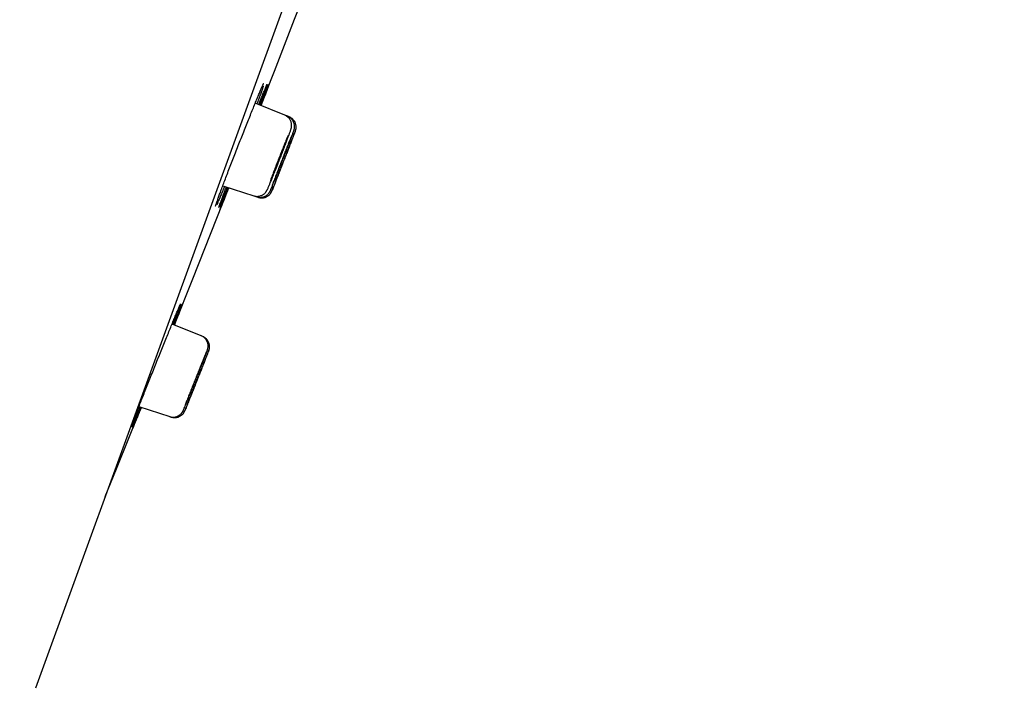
# Model space of a CAD drawing. Header units: millimetres. Extents: x 8 to 1128, y 12 to 2387.
# Tile 82 of 90: x 1039 to 1075, y 2222 to 2246. Entities that reach past the tile are written whole.
import ezdxf

# ---------------------------------------------------------------- set-up
doc = ezdxf.new("R2010")
doc.units = ezdxf.units.MM

msp = doc.modelspace()

# ---------------------------------------------------------------- linework, layer by layer
at = {"color": 7, "linetype": 'Continuous', "lineweight": 30}
for p, q in [((1074.852, 2318.976), (1039.538, 2221.953)), ((1048.621, 2242.832), (1047.546, 2243.266)), ((1048.731, 2242.787), (1048.621, 2242.832)), ((1048.786, 2242.765), (1048.731, 2242.787)), ((1046.364, 2240.256), (1047.49, 2239.89)), ((1047.49, 2239.89), (1047.603, 2239.854)), ((1047.603, 2239.854), (1047.659, 2239.835)), ((1045.577, 2234.792), (1044.513, 2235.222)), ((1045.632, 2234.77), (1045.577, 2234.792)), ((1043.306, 2232.213), (1044.428, 2231.848)), ((1044.428, 2231.848), (1044.484, 2231.83))]:
    msp.add_line(p, q, dxfattribs=at)
at = {"color": 7, "linetype": 'Continuous', "lineweight": 30, "flags": 128}
for points in [[(1044.597, 2235.188), (1045.265, 2236.866), (1046.58, 2240.186)], [(1042.081, 2228.939), (1042.49, 2229.947), (1043.393, 2232.184)]]:
    msp.add_lwpolyline(points, dxfattribs=at)
at = {"color": 7, "linetype": 'Continuous', "lineweight": 30}
for centre, radius, start, end in [((1406.726, 2142.847), 395.3, 152.54464, 170.40141), ((-70.188, 2680.401), 1200.4, 338.639887, 338.897212)]:
    msp.add_arc(centre, radius, start, end, dxfattribs=at)
for points, knots in [([(1046.262, 2239.983), (1046.283, 2240.039), (1046.324, 2240.152), (1046.398, 2240.347), (1046.477, 2240.558), (1046.564, 2240.785), (1046.656, 2241.024), (1046.752, 2241.272), (1046.85, 2241.526), (1046.951, 2241.783), (1047.052, 2242.039), (1047.152, 2242.291), (1047.25, 2242.537), (1047.345, 2242.773), (1047.435, 2242.996), (1047.519, 2243.203), (1047.597, 2243.392), (1047.667, 2243.56), (1047.729, 2243.705), (1047.78, 2243.825), (1047.816, 2243.905), (1047.83, 2243.936), (1047.835, 2243.945)], [0, 0, 0, 0, 0.051319, 0.102802, 0.154121, 0.20544, 0.256922, 0.308241, 0.359572, 0.411067, 0.462398, 0.513753, 0.565271, 0.616626, 0.668001, 0.71954, 0.770915, 0.822299, 0.873846, 0.92523, 0.976605, 1, 1, 1, 1]), ([(1047.844, 2243.896), (1047.843, 2243.893), (1047.833, 2243.865), (1047.806, 2243.786), (1047.761, 2243.659), (1047.704, 2243.505), (1047.653, 2243.365), (1047.617, 2243.27), (1047.607, 2243.242)], [0, 0, 0, 0, 0.0293916, 0.2485278, 0.466967, 0.6853339, 0.9043974, 1, 1, 1, 1]), ([(1047.672, 2243.215), (1047.69, 2243.259), (1047.733, 2243.368), (1047.794, 2243.517), (1047.854, 2243.663), (1047.905, 2243.784), (1047.944, 2243.877), (1047.969, 2243.935), (1047.977, 2243.951), (1047.979, 2243.956)], [0, 0, 0, 0, 0.1131016, 0.2771825, 0.4417868, 0.6058675, 0.7699071, 0.9344701, 1, 1, 1, 1]), ([(1047.982, 2243.935), (1047.98, 2243.931), (1047.974, 2243.912), (1047.952, 2243.85), (1047.916, 2243.749), (1047.868, 2243.621), (1047.81, 2243.467), (1047.757, 2243.326), (1047.72, 2243.23), (1047.709, 2243.2)], [0, 0, 0, 0, 0.043769, 0.218813, 0.394417, 0.569462, 0.744484, 0.920065, 1, 1, 1, 1]), ([(1047.741, 2243.187), (1047.76, 2243.233), (1047.803, 2243.343), (1047.863, 2243.494), (1047.921, 2243.64), (1047.97, 2243.762), (1048.008, 2243.857), (1048.035, 2243.923), (1048.05, 2243.959), (1048.052, 2243.962), (1048.052, 2243.963)], [0, 0, 0, 0, 0.100734, 0.241739, 0.383193, 0.524198, 0.66516, 0.806572, 0.947533, 1, 1, 1, 1]), ([(1048.052, 2243.958), (1048.051, 2243.956), (1048.049, 2243.949), (1048.033, 2243.907), (1048.005, 2243.833), (1047.966, 2243.73), (1047.917, 2243.603), (1047.857, 2243.449), (1047.803, 2243.308), (1047.765, 2243.212), (1047.754, 2243.182)], [0, 0, 0, 0, 0.057999, 0.203658, 0.349294, 0.495395, 0.641031, 0.786675, 0.932783, 1, 1, 1, 1]), ([(1047.83, 2243.935), (1047.833, 2243.942), (1047.841, 2243.958), (1047.849, 2243.974), (1047.855, 2243.985), (1047.855, 2243.986), (1047.856, 2243.987)], [0, 0, 0, 0, 0.206528, 0.528073, 0.805193, 1, 1, 1, 1]), ([(1047.975, 2243.946), (1047.977, 2243.949), (1047.979, 2243.956), (1047.981, 2243.959), (1047.981, 2243.958), (1047.981, 2243.958)], [0, 0, 0, 0, 0.496059, 0.994192, 1, 1, 1, 1]), ([(1048.757, 2242.059), (1048.761, 2242.069), (1048.773, 2242.101), (1048.79, 2242.15), (1048.81, 2242.204), (1048.826, 2242.25), (1048.84, 2242.292), (1048.849, 2242.322), (1048.857, 2242.348), (1048.861, 2242.367), (1048.865, 2242.388), (1048.869, 2242.415), (1048.872, 2242.448), (1048.871, 2242.488), (1048.865, 2242.534), (1048.853, 2242.583), (1048.833, 2242.634), (1048.805, 2242.683), (1048.769, 2242.729), (1048.727, 2242.77), (1048.679, 2242.803), (1048.642, 2242.824), (1048.622, 2242.831), (1048.621, 2242.831)], [0, 0, 0, 0, 0.034332, 0.117999, 0.201637, 0.286157, 0.374425, 0.472226, 0.513444, 0.54526, 0.571776, 0.597659, 0.624792, 0.656708, 0.69344, 0.732878, 0.77438, 0.817438, 0.861498, 0.906165, 0.951188, 0.996405, 1, 1, 1, 1]), ([(1048.931, 2242.203), (1048.933, 2242.209), (1048.941, 2242.229), (1048.95, 2242.257), (1048.958, 2242.28), (1048.965, 2242.302), (1048.969, 2242.317), (1048.973, 2242.336), (1048.977, 2242.362), (1048.981, 2242.394), (1048.981, 2242.435), (1048.976, 2242.481), (1048.965, 2242.53), (1048.947, 2242.58), (1048.921, 2242.63), (1048.886, 2242.676), (1048.845, 2242.718), (1048.798, 2242.753), (1048.759, 2242.776), (1048.735, 2242.784), (1048.73, 2242.786)], [0, 0, 0, 0, 0.047692, 0.168234, 0.302309, 0.345798, 0.378206, 0.408893, 0.439301, 0.4749, 0.519155, 0.568595, 0.621543, 0.678036, 0.737011, 0.797532, 0.858985, 0.920989, 0.983297, 1, 1, 1, 1]), ([(1049.006, 2242.242), (1049.007, 2242.244), (1049.01, 2242.251), (1049.012, 2242.259), (1049.016, 2242.27), (1049.02, 2242.283), (1049.024, 2242.299), (1049.03, 2242.323), (1049.034, 2242.355), (1049.036, 2242.396), (1049.034, 2242.443), (1049.024, 2242.493), (1049.008, 2242.544), (1048.984, 2242.593), (1048.952, 2242.641), (1048.913, 2242.684), (1048.867, 2242.722), (1048.824, 2242.749), (1048.795, 2242.76), (1048.785, 2242.764)], [0, 0, 0, 0, 0.0534378, 0.135923, 0.1768709, 0.2044777, 0.2306824, 0.2631186, 0.3073082, 0.3620772, 0.4299923, 0.4962794, 0.5669522, 0.6415775, 0.718521, 0.7968545, 0.8760126, 0.9556406, 1, 1, 1, 1]), ([(1048.163, 2240.088), (1048.164, 2240.091), (1048.168, 2240.1), (1048.188, 2240.149), (1048.221, 2240.231), (1048.265, 2240.343), (1048.318, 2240.476), (1048.378, 2240.63), (1048.445, 2240.798), (1048.515, 2240.977), (1048.587, 2241.161), (1048.659, 2241.345), (1048.728, 2241.523), (1048.794, 2241.691), (1048.853, 2241.845), (1048.905, 2241.978), (1048.948, 2242.089), (1048.979, 2242.171), (1048.998, 2242.219), (1049.001, 2242.229), (1049.002, 2242.232)], [0, 0, 0, 0, 0.019192, 0.079134, 0.139076, 0.19903, 0.258983, 0.318954, 0.378925, 0.438911, 0.498897, 0.55889, 0.618883, 0.678872, 0.73886, 0.798834, 0.858809, 0.918766, 0.978723, 1, 1, 1, 1]), ([(1048.926, 2242.213), (1048.92, 2242.197), (1048.904, 2242.161), (1048.867, 2242.07), (1048.819, 2241.952), (1048.762, 2241.809), (1048.698, 2241.65), (1048.63, 2241.477), (1048.558, 2241.295), (1048.486, 2241.111), (1048.415, 2240.928), (1048.347, 2240.752), (1048.292, 2240.609), (1048.248, 2240.496), (1048.227, 2240.44), (1048.216, 2240.412)], [0, 0, 0, 0, 0.0650507, 0.14813, 0.2312094, 0.3143165, 0.3974237, 0.4805503, 0.5636769, 0.6468061, 0.7299353, 0.8130491, 0.8961629, 0.9480814, 1, 1, 1, 1]), ([(1049.004, 2242.239), (1049, 2242.229), (1048.992, 2242.209), (1048.965, 2242.142), (1048.927, 2242.048), (1048.88, 2241.928), (1048.824, 2241.786), (1048.761, 2241.627), (1048.693, 2241.454), (1048.622, 2241.273), (1048.549, 2241.088), (1048.478, 2240.906), (1048.41, 2240.73), (1048.354, 2240.588), (1048.311, 2240.475), (1048.289, 2240.419), (1048.278, 2240.391)], [0, 0, 0, 0, 0.070904, 0.146707, 0.222522, 0.298336, 0.37417, 0.450005, 0.52586, 0.601716, 0.677585, 0.753453, 0.829321, 0.905188, 0.952594, 1, 1, 1, 1]), ([(1048.061, 2240.288), (1048.062, 2240.288), (1048.074, 2240.317), (1048.107, 2240.398), (1048.161, 2240.529), (1048.224, 2240.684), (1048.292, 2240.853), (1048.363, 2241.032), (1048.435, 2241.217), (1048.508, 2241.402), (1048.577, 2241.582), (1048.642, 2241.752), (1048.7, 2241.904), (1048.737, 2242.005), (1048.752, 2242.046), (1048.754, 2242.051)], [0, 0, 0, 0, 0.001707, 0.091375, 0.181044, 0.27074, 0.360436, 0.450137, 0.539837, 0.629518, 0.719198, 0.808843, 0.898487, 0.988095, 1, 1, 1, 1]), ([(1048.741, 2242.087), (1048.728, 2242.057), (1048.7, 2241.988), (1048.645, 2241.854), (1048.581, 2241.694), (1048.511, 2241.52), (1048.439, 2241.338), (1048.367, 2241.153), (1048.295, 2240.969), (1048.227, 2240.793), (1048.173, 2240.649), (1048.13, 2240.536), (1048.109, 2240.479), (1048.098, 2240.451)], [0, 0, 0, 0, 0.079068, 0.178651, 0.278233, 0.37783, 0.477426, 0.577009, 0.676591, 0.776137, 0.875683, 0.937842, 1, 1, 1, 1]), ([(1048.133, 2240.164), (1048.134, 2240.166), (1048.143, 2240.186), (1048.169, 2240.251), (1048.214, 2240.359), (1048.268, 2240.494), (1048.329, 2240.647), (1048.396, 2240.816), (1048.467, 2240.995), (1048.539, 2241.179), (1048.611, 2241.363), (1048.68, 2241.542), (1048.745, 2241.711), (1048.804, 2241.864), (1048.855, 2241.999), (1048.896, 2242.107), (1048.92, 2242.172), (1048.927, 2242.192), (1048.928, 2242.193)], [0, 0, 0, 0, 0.007241, 0.077716, 0.148212, 0.218709, 0.289228, 0.359747, 0.430279, 0.500811, 0.57134, 0.641869, 0.712381, 0.782892, 0.853381, 0.923869, 0.994337, 1, 1, 1, 1]), ([(1048.558, 2241.564), (1048.567, 2241.587), (1048.584, 2241.632), (1048.603, 2241.686), (1048.618, 2241.728), (1048.627, 2241.756), (1048.631, 2241.768), (1048.628, 2241.766), (1048.619, 2241.748), (1048.605, 2241.716), (1048.585, 2241.669), (1048.561, 2241.611), (1048.532, 2241.541), (1048.501, 2241.463), (1048.466, 2241.377), (1048.431, 2241.288), (1048.395, 2241.197), (1048.361, 2241.107), (1048.327, 2241.02), (1048.297, 2240.94), (1048.269, 2240.867), (1048.246, 2240.805), (1048.228, 2240.755), (1048.216, 2240.719), (1048.209, 2240.697), (1048.208, 2240.69), (1048.213, 2240.698), (1048.224, 2240.721), (1048.24, 2240.759), (1048.262, 2240.81), (1048.288, 2240.874), (1048.317, 2240.947), (1048.35, 2241.028), (1048.385, 2241.115), (1048.42, 2241.205), (1048.456, 2241.296), (1048.49, 2241.385), (1048.526, 2241.477), (1048.547, 2241.533), (1048.558, 2241.564)], [0, 0, 0, 0, 0.026447, 0.053661, 0.080109, 0.107323, 0.133771, 0.160986, 0.187443, 0.214666, 0.241134, 0.268369, 0.294847, 0.322092, 0.348573, 0.375822, 0.402299, 0.429544, 0.456011, 0.483247, 0.509703, 0.536926, 0.563375, 0.59059, 0.617037, 0.644251, 0.670705, 0.697925, 0.724389, 0.751621, 0.778096, 0.805338, 0.831819, 0.859067, 0.885546, 0.912793, 0.939264, 0.966503, 1, 1, 1, 1]), ([(1048.739, 2241.723), (1048.739, 2241.723), (1048.738, 2241.723), (1048.73, 2241.705), (1048.717, 2241.673), (1048.698, 2241.626), (1048.674, 2241.567), (1048.646, 2241.498), (1048.615, 2241.42), (1048.581, 2241.334), (1048.546, 2241.246), (1048.51, 2241.155), (1048.476, 2241.065), (1048.442, 2240.979), (1048.411, 2240.899), (1048.384, 2240.827), (1048.36, 2240.765), (1048.342, 2240.715), (1048.329, 2240.68), (1048.321, 2240.658), (1048.321, 2240.655), (1048.321, 2240.654)], [0, 0, 0, 0, 0.038645, 0.091545, 0.145977, 0.198891, 0.253339, 0.306271, 0.360737, 0.413681, 0.468161, 0.521106, 0.575587, 0.628522, 0.682994, 0.735912, 0.790366, 0.843267, 0.897704, 0.950597, 1, 1, 1, 1]), ([(1048.794, 2241.702), (1048.794, 2241.701), (1048.794, 2241.701), (1048.787, 2241.683), (1048.774, 2241.651), (1048.755, 2241.604), (1048.732, 2241.545), (1048.704, 2241.475), (1048.673, 2241.397), (1048.64, 2241.312), (1048.605, 2241.223), (1048.569, 2241.132), (1048.535, 2241.043), (1048.501, 2240.957), (1048.47, 2240.877), (1048.442, 2240.806), (1048.419, 2240.745), (1048.399, 2240.695), (1048.386, 2240.66), (1048.378, 2240.638), (1048.377, 2240.636), (1048.377, 2240.635)], [0, 0, 0, 0, 0.039095, 0.091996, 0.146431, 0.199339, 0.253781, 0.306704, 0.36116, 0.414097, 0.468569, 0.521515, 0.575996, 0.62894, 0.683421, 0.736355, 0.790825, 0.843744, 0.898198, 0.951104, 1, 1, 1, 1]), ([(1046.426, 2240.236), (1046.407, 2240.188), (1046.361, 2240.077), (1046.298, 2239.926), (1046.237, 2239.781), (1046.187, 2239.665), (1046.156, 2239.596), (1046.145, 2239.573), (1046.145, 2239.572)], [0, 0, 0, 0, 0.15634, 0.365217, 0.57343, 0.781632, 0.990498, 1, 1, 1, 1]), ([(1046.531, 2240.202), (1046.511, 2240.152), (1046.465, 2240.038), (1046.403, 2239.884), (1046.343, 2239.74), (1046.293, 2239.62), (1046.255, 2239.53), (1046.232, 2239.478), (1046.226, 2239.465), (1046.226, 2239.464)], [0, 0, 0, 0, 0.133589, 0.304155, 0.474179, 0.644171, 0.814705, 0.984696, 1, 1, 1, 1]), ([(1046.577, 2240.187), (1046.557, 2240.135), (1046.511, 2240.02), (1046.45, 2239.865), (1046.392, 2239.719), (1046.344, 2239.6), (1046.306, 2239.507), (1046.28, 2239.443), (1046.267, 2239.41), (1046.265, 2239.408), (1046.265, 2239.407)], [0, 0, 0, 0, 0.1155576, 0.2593178, 0.4026206, 0.5458839, 0.6896042, 0.8328673, 0.9760862, 1, 1, 1, 1]), ([(1046.388, 2239.936), (1046.409, 2239.992), (1046.441, 2240.077), (1046.48, 2240.179), (1046.494, 2240.214)], [0, 0, 0, 0, 0.6490253, 1, 1, 1, 1]), ([(1046.456, 2239.912), (1046.478, 2239.967), (1046.511, 2240.053), (1046.551, 2240.155), (1046.565, 2240.191)], [0, 0, 0, 0, 0.6451043, 1, 1, 1, 1]), ([(1047.49, 2239.892), (1047.505, 2239.887), (1047.539, 2239.876), (1047.593, 2239.87), (1047.651, 2239.871), (1047.705, 2239.88), (1047.755, 2239.896), (1047.8, 2239.916), (1047.84, 2239.94), (1047.875, 2239.967), (1047.903, 2239.994), (1047.926, 2240.019), (1047.942, 2240.041), (1047.955, 2240.06), (1047.965, 2240.077), (1047.974, 2240.093), (1047.983, 2240.111), (1047.995, 2240.136), (1048.01, 2240.169), (1048.031, 2240.215), (1048.046, 2240.251), (1048.056, 2240.274), (1048.056, 2240.276)], [0, 0, 0, 0, 0.041548, 0.094857, 0.145872, 0.194765, 0.241587, 0.286295, 0.32872, 0.368491, 0.404871, 0.437014, 0.465465, 0.492833, 0.522309, 0.557189, 0.603496, 0.673983, 0.782563, 0.882841, 0.989175, 1, 1, 1, 1]), ([(1047.603, 2239.855), (1047.607, 2239.853), (1047.629, 2239.845), (1047.672, 2239.837), (1047.73, 2239.833), (1047.787, 2239.838), (1047.839, 2239.849), (1047.887, 2239.867), (1047.931, 2239.889), (1047.969, 2239.915), (1048.001, 2239.943), (1048.028, 2239.97), (1048.048, 2239.995), (1048.063, 2240.017), (1048.074, 2240.034), (1048.082, 2240.049), (1048.088, 2240.062), (1048.095, 2240.075), (1048.104, 2240.096), (1048.115, 2240.12), (1048.125, 2240.145), (1048.129, 2240.154)], [0, 0, 0, 0, 0.011476, 0.077071, 0.139704, 0.199683, 0.257145, 0.312103, 0.364461, 0.413992, 0.460243, 0.502288, 0.538632, 0.569107, 0.596768, 0.626075, 0.660325, 0.706023, 0.775364, 0.91728, 1, 1, 1, 1]), ([(1047.66, 2239.837), (1047.666, 2239.834), (1047.692, 2239.825), (1047.738, 2239.818), (1047.797, 2239.815), (1047.852, 2239.821), (1047.904, 2239.834), (1047.951, 2239.852), (1047.994, 2239.875), (1048.031, 2239.901), (1048.063, 2239.93), (1048.089, 2239.958), (1048.11, 2239.985), (1048.125, 2240.008), (1048.135, 2240.026), (1048.142, 2240.039), (1048.146, 2240.049), (1048.15, 2240.057), (1048.154, 2240.065), (1048.156, 2240.071), (1048.159, 2240.077), (1048.159, 2240.078)], [0, 0, 0, 0, 0.028986, 0.111577, 0.190486, 0.266061, 0.338443, 0.407625, 0.473475, 0.535726, 0.593941, 0.647407, 0.694749, 0.733274, 0.762183, 0.786752, 0.812042, 0.845074, 0.892711, 0.973092, 1, 1, 1, 1]), ([(1048.278, 2240.391), (1048.262, 2240.35), (1048.23, 2240.267), (1048.194, 2240.175), (1048.169, 2240.108), (1048.162, 2240.089), (1048.159, 2240.08)], [0, 0, 0, 0, 0.25637, 0.512739, 0.769111, 1, 1, 1, 1]), ([(1048.216, 2240.412), (1048.2, 2240.369), (1048.179, 2240.314), (1048.165, 2240.275), (1048.162, 2240.267)], [0, 0, 0, 0, 0.783979, 1, 1, 1, 1]), ([(1046.114, 2239.565), (1046.119, 2239.581), (1046.132, 2239.621), (1046.165, 2239.714), (1046.208, 2239.836), (1046.244, 2239.934), (1046.262, 2239.983)], [0, 0, 0, 0, 0.183918, 0.467959, 0.733979, 1, 1, 1, 1]), ([(1046.215, 2239.465), (1046.218, 2239.473), (1046.226, 2239.497), (1046.25, 2239.566), (1046.287, 2239.667), (1046.333, 2239.79), (1046.37, 2239.888), (1046.388, 2239.936)], [0, 0, 0, 0, 0.125444, 0.35179, 0.577416, 0.788708, 1, 1, 1, 1]), ([(1046.264, 2239.407), (1046.265, 2239.41), (1046.267, 2239.419), (1046.285, 2239.465), (1046.314, 2239.541), (1046.353, 2239.643), (1046.4, 2239.766), (1046.438, 2239.863), (1046.456, 2239.912)], [0, 0, 0, 0, 0.1186, 0.299357, 0.48069, 0.661447, 0.830723, 1, 1, 1, 1]), ([(1046.1, 2239.514), (1046.1, 2239.514), (1046.099, 2239.513), (1046.1, 2239.518), (1046.103, 2239.528), (1046.109, 2239.547), (1046.115, 2239.565), (1046.118, 2239.575)], [0, 0, 0, 0, 0.008639, 0.196145, 0.433602, 0.718789, 1, 1, 1, 1]), ([(1043.202, 2231.943), (1043.223, 2231.999), (1043.267, 2232.111), (1043.343, 2232.306), (1043.425, 2232.516), (1043.514, 2232.742), (1043.608, 2232.98), (1043.707, 2233.227), (1043.808, 2233.481), (1043.91, 2233.737), (1044.013, 2233.993), (1044.115, 2234.245), (1044.214, 2234.491), (1044.31, 2234.727), (1044.401, 2234.949), (1044.486, 2235.156), (1044.564, 2235.345), (1044.633, 2235.513), (1044.694, 2235.658), (1044.746, 2235.78), (1044.786, 2235.872), (1044.811, 2235.93), (1044.82, 2235.946), (1044.822, 2235.951)], [0, 0, 0, 0, 0.048938, 0.098033, 0.146972, 0.195909, 0.245003, 0.29394, 0.342898, 0.392011, 0.440968, 0.48995, 0.539089, 0.588071, 0.637064, 0.686214, 0.735208, 0.784194, 0.833337, 0.882324, 0.931288, 0.980409, 1, 1, 1, 1]), ([(1044.824, 2235.931), (1044.823, 2235.927), (1044.817, 2235.908), (1044.794, 2235.846), (1044.757, 2235.745), (1044.708, 2235.617), (1044.649, 2235.464), (1044.596, 2235.326), (1044.56, 2235.234), (1044.549, 2235.207)], [0, 0, 0, 0, 0.0461552, 0.222177, 0.3987602, 0.5747821, 0.7507849, 0.9273487, 1, 1, 1, 1]), ([(1044.582, 2235.194), (1044.599, 2235.236), (1044.642, 2235.343), (1044.702, 2235.49), (1044.762, 2235.636), (1044.811, 2235.757), (1044.85, 2235.852), (1044.878, 2235.918), (1044.893, 2235.954), (1044.895, 2235.957), (1044.895, 2235.958)], [0, 0, 0, 0, 0.093959, 0.235974, 0.378443, 0.520458, 0.662402, 0.804799, 0.946743, 1, 1, 1, 1]), ([(1044.894, 2235.953), (1044.894, 2235.951), (1044.892, 2235.944), (1044.876, 2235.903), (1044.847, 2235.829), (1044.807, 2235.727), (1044.757, 2235.6), (1044.697, 2235.447), (1044.642, 2235.309), (1044.605, 2235.216), (1044.594, 2235.189)], [0, 0, 0, 0, 0.057629, 0.204306, 0.350951, 0.498063, 0.644708, 0.79137, 0.938499, 1, 1, 1, 1]), ([(1044.817, 2235.941), (1044.819, 2235.944), (1044.822, 2235.951), (1044.824, 2235.954), (1044.823, 2235.953), (1044.823, 2235.953)], [0, 0, 0, 0, 0.490537, 0.989213, 1, 1, 1, 1]), ([(1045.776, 2234.203), (1045.778, 2234.209), (1045.785, 2234.229), (1045.795, 2234.256), (1045.803, 2234.28), (1045.81, 2234.301), (1045.814, 2234.316), (1045.818, 2234.335), (1045.823, 2234.359), (1045.827, 2234.39), (1045.828, 2234.429), (1045.825, 2234.474), (1045.815, 2234.523), (1045.798, 2234.574), (1045.773, 2234.624), (1045.741, 2234.671), (1045.701, 2234.714), (1045.655, 2234.751), (1045.613, 2234.777), (1045.585, 2234.787), (1045.577, 2234.79)], [0, 0, 0, 0, 0.0442858, 0.1637525, 0.2954469, 0.3409517, 0.3759715, 0.4064085, 0.4363459, 0.4703807, 0.5128902, 0.5613487, 0.6132194, 0.6687029, 0.7268227, 0.7866034, 0.8473885, 0.9087693, 0.9704858, 1, 1, 1, 1]), ([(1045.851, 2234.243), (1045.852, 2234.245), (1045.855, 2234.252), (1045.857, 2234.259), (1045.861, 2234.271), (1045.865, 2234.282), (1045.87, 2234.299), (1045.875, 2234.321), (1045.88, 2234.352), (1045.883, 2234.392), (1045.881, 2234.438), (1045.873, 2234.488), (1045.858, 2234.538), (1045.836, 2234.588), (1045.805, 2234.637), (1045.767, 2234.681), (1045.723, 2234.719), (1045.677, 2234.75), (1045.645, 2234.763), (1045.632, 2234.768)], [0, 0, 0, 0, 0.0439082, 0.1334968, 0.1746785, 0.2033953, 0.2292513, 0.2603744, 0.3027161, 0.3543, 0.4203641, 0.4870093, 0.5562753, 0.629908, 0.706007, 0.7835909, 0.8620576, 0.9410321, 1, 1, 1, 1]), ([(1044.958, 2232.155), (1044.958, 2232.157), (1044.967, 2232.176), (1044.994, 2232.241), (1045.04, 2232.35), (1045.095, 2232.484), (1045.158, 2232.638), (1045.226, 2232.807), (1045.298, 2232.987), (1045.372, 2233.172), (1045.446, 2233.357), (1045.517, 2233.537), (1045.584, 2233.707), (1045.645, 2233.861), (1045.698, 2233.997), (1045.74, 2234.107), (1045.764, 2234.172), (1045.772, 2234.192), (1045.772, 2234.194)], [0, 0, 0, 0, 0.007251, 0.077682, 0.148145, 0.218608, 0.289107, 0.359606, 0.43013, 0.500654, 0.57118, 0.641705, 0.71221, 0.782714, 0.853183, 0.923652, 0.994087, 1, 1, 1, 1]), ([(1044.988, 2232.08), (1044.989, 2232.082), (1044.993, 2232.092), (1045.012, 2232.139), (1045.046, 2232.222), (1045.091, 2232.333), (1045.145, 2232.467), (1045.207, 2232.621), (1045.274, 2232.789), (1045.346, 2232.969), (1045.42, 2233.153), (1045.494, 2233.338), (1045.565, 2233.518), (1045.633, 2233.687), (1045.694, 2233.841), (1045.747, 2233.976), (1045.791, 2234.088), (1045.824, 2234.171), (1045.843, 2234.22), (1045.846, 2234.23), (1045.847, 2234.233)], [0, 0, 0, 0, 0.0177829, 0.0777431, 0.1377035, 0.1976807, 0.2576581, 0.3176631, 0.3776681, 0.4376992, 0.4977304, 0.5577748, 0.6178191, 0.677858, 0.7378967, 0.7979136, 0.8579305, 0.9179188, 0.977907, 1, 1, 1, 1]), ([(1045.771, 2234.214), (1045.765, 2234.199), (1045.749, 2234.163), (1045.712, 2234.074), (1045.662, 2233.955), (1045.604, 2233.812), (1045.539, 2233.652), (1045.469, 2233.479), (1045.396, 2233.297), (1045.322, 2233.111), (1045.249, 2232.927), (1045.179, 2232.75), (1045.122, 2232.606), (1045.078, 2232.493), (1045.056, 2232.436), (1045.045, 2232.408)], [0, 0, 0, 0, 0.063268, 0.146477, 0.229685, 0.312937, 0.396188, 0.479475, 0.562762, 0.646061, 0.729359, 0.81264, 0.895921, 0.947961, 1, 1, 1, 1]), ([(1045.849, 2234.241), (1045.845, 2234.232), (1045.837, 2234.212), (1045.81, 2234.145), (1045.772, 2234.051), (1045.723, 2233.931), (1045.666, 2233.789), (1045.602, 2233.63), (1045.532, 2233.456), (1045.459, 2233.274), (1045.385, 2233.089), (1045.312, 2232.905), (1045.242, 2232.729), (1045.185, 2232.586), (1045.14, 2232.472), (1045.118, 2232.416), (1045.107, 2232.388)], [0, 0, 0, 0, 0.070513, 0.14632, 0.222141, 0.297962, 0.373816, 0.449669, 0.525558, 0.601447, 0.677359, 0.753271, 0.829184, 0.905096, 0.952548, 1, 1, 1, 1]), ([(1045.581, 2233.725), (1045.58, 2233.725), (1045.58, 2233.725), (1045.571, 2233.707), (1045.557, 2233.674), (1045.538, 2233.627), (1045.513, 2233.568), (1045.485, 2233.498), (1045.453, 2233.42), (1045.418, 2233.334), (1045.382, 2233.245), (1045.346, 2233.153), (1045.31, 2233.064), (1045.276, 2232.977), (1045.244, 2232.897), (1045.216, 2232.824), (1045.192, 2232.763), (1045.173, 2232.713), (1045.16, 2232.677), (1045.152, 2232.655), (1045.152, 2232.652), (1045.152, 2232.651)], [0, 0, 0, 0, 0.038995, 0.091879, 0.146295, 0.1992, 0.253638, 0.306571, 0.361037, 0.413991, 0.468481, 0.521442, 0.575939, 0.628888, 0.683374, 0.736298, 0.790759, 0.843656, 0.898089, 0.950969, 1, 1, 1, 1]), ([(1045.636, 2233.704), (1045.636, 2233.703), (1045.635, 2233.703), (1045.628, 2233.685), (1045.614, 2233.652), (1045.595, 2233.605), (1045.571, 2233.546), (1045.543, 2233.475), (1045.511, 2233.397), (1045.477, 2233.311), (1045.441, 2233.222), (1045.405, 2233.131), (1045.369, 2233.041), (1045.335, 2232.955), (1045.303, 2232.875), (1045.274, 2232.803), (1045.25, 2232.741), (1045.231, 2232.692), (1045.217, 2232.657), (1045.209, 2232.635), (1045.208, 2232.633), (1045.208, 2232.632)], [0, 0, 0, 0, 0.039739, 0.092625, 0.147044, 0.199941, 0.254371, 0.307291, 0.361744, 0.414688, 0.469166, 0.522126, 0.576621, 0.62958, 0.684075, 0.737018, 0.791497, 0.844415, 0.89887, 0.951765, 1, 1, 1, 1]), ([(1043.344, 2232.2), (1043.325, 2232.153), (1043.279, 2232.042), (1043.216, 2231.892), (1043.156, 2231.748), (1043.105, 2231.628), (1043.066, 2231.538), (1043.043, 2231.486), (1043.037, 2231.473), (1043.036, 2231.472)], [0, 0, 0, 0, 0.126635, 0.29813, 0.469079, 0.639965, 0.811397, 0.982282, 1, 1, 1, 1]), ([(1043.39, 2232.185), (1043.371, 2232.137), (1043.325, 2232.025), (1043.263, 2231.873), (1043.204, 2231.728), (1043.156, 2231.609), (1043.117, 2231.515), (1043.091, 2231.451), (1043.077, 2231.419), (1043.075, 2231.416), (1043.075, 2231.416)], [0, 0, 0, 0, 0.109623, 0.254295, 0.398507, 0.542652, 0.687257, 0.831401, 0.975473, 1, 1, 1, 1]), ([(1043.27, 2231.918), (1043.292, 2231.973), (1043.325, 2232.057), (1043.364, 2232.156), (1043.378, 2232.189)], [0, 0, 0, 0, 0.659991, 1, 1, 1, 1]), ([(1045.107, 2232.388), (1045.09, 2232.346), (1045.057, 2232.262), (1045.02, 2232.169), (1044.994, 2232.101), (1044.986, 2232.081), (1044.983, 2232.072)], [0, 0, 0, 0, 0.254403, 0.508805, 0.763211, 1, 1, 1, 1]), ([(1045.045, 2232.408), (1045.028, 2232.364), (1045.006, 2232.309), (1044.991, 2232.269), (1044.988, 2232.26)], [0, 0, 0, 0, 0.775479, 1, 1, 1, 1]), ([(1043.026, 2231.473), (1043.029, 2231.482), (1043.036, 2231.505), (1043.062, 2231.574), (1043.099, 2231.675), (1043.146, 2231.797), (1043.183, 2231.894), (1043.202, 2231.943)], [0, 0, 0, 0, 0.125027, 0.351539, 0.57733, 0.788665, 1, 1, 1, 1]), ([(1043.074, 2231.416), (1043.075, 2231.419), (1043.078, 2231.427), (1043.095, 2231.474), (1043.125, 2231.549), (1043.165, 2231.651), (1043.212, 2231.773), (1043.251, 2231.87), (1043.27, 2231.918)], [0, 0, 0, 0, 0.1180152, 0.2989257, 0.4804132, 0.661324, 0.8306619, 1, 1, 1, 1]), ([(1044.428, 2231.849), (1044.431, 2231.848), (1044.453, 2231.839), (1044.496, 2231.832), (1044.555, 2231.827), (1044.611, 2231.832), (1044.663, 2231.843), (1044.711, 2231.861), (1044.755, 2231.883), (1044.793, 2231.909), (1044.825, 2231.936), (1044.852, 2231.963), (1044.872, 2231.988), (1044.887, 2232.01), (1044.898, 2232.027), (1044.906, 2232.041), (1044.912, 2232.054), (1044.919, 2232.068), (1044.929, 2232.088), (1044.94, 2232.112), (1044.95, 2232.137), (1044.954, 2232.145)], [0, 0, 0, 0, 0.010437, 0.076227, 0.139055, 0.199223, 0.256865, 0.311992, 0.364503, 0.414165, 0.460511, 0.502591, 0.538904, 0.569391, 0.597202, 0.626788, 0.661511, 0.707999, 0.778832, 0.926264, 1, 1, 1, 1]), ([(1044.485, 2231.831), (1044.492, 2231.829), (1044.519, 2231.819), (1044.566, 2231.812), (1044.624, 2231.81), (1044.679, 2231.816), (1044.731, 2231.829), (1044.778, 2231.847), (1044.82, 2231.87), (1044.857, 2231.897), (1044.889, 2231.925), (1044.915, 2231.953), (1044.935, 2231.98), (1044.95, 2232.002), (1044.96, 2232.02), (1044.966, 2232.032), (1044.971, 2232.042), (1044.974, 2232.049), (1044.978, 2232.058), (1044.981, 2232.064), (1044.983, 2232.069), (1044.984, 2232.07)], [0, 0, 0, 0, 0.0325397, 0.1149601, 0.1937321, 0.2691812, 0.3414351, 0.4104773, 0.4761631, 0.5382125, 0.5961702, 0.6492826, 0.6960751, 0.7337712, 0.7621139, 0.7867095, 0.8125126, 0.8466012, 0.8963716, 0.9817027, 1, 1, 1, 1])]:
    msp.add_open_spline(points, degree=3, knots=knots, dxfattribs=at)

doc.saveas('drawing.dxf')
